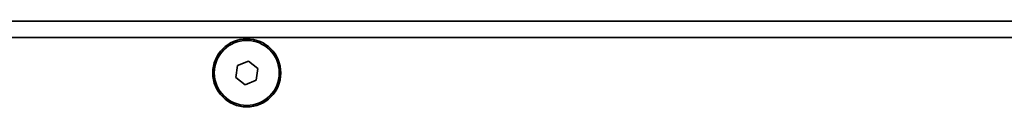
# Model space of a CAD drawing. Header units: millimetres. Extents: x 0 to 1118, y 0 to 864.
# Tile 77 of 91: x 887.3 to 919.13, y 297.48 to 300.26. Entities that reach past the tile are written whole.
import ezdxf

# ---------------------------------------------------------------- set-up
doc = ezdxf.new("R2010")
doc.units = ezdxf.units.MM

msp = doc.modelspace()

# ---------------------------------------------------------------- linework, layer by layer
at = {"color": 7, "linetype": 'Continuous', "lineweight": 35}
for p, q in [((938.888, 300.26), (846.888, 300.26)), ((938.888, 299.726), (846.888, 299.726)), ((894.339, 298.818), (894.289, 298.436)), ((894.695, 298.965), (894.339, 298.818)), ((895, 298.73), (894.695, 298.965)), ((894.95, 298.349), (895, 298.73)), ((894.289, 298.436), (894.594, 298.202)), ((894.594, 298.202), (894.95, 298.349))]:
    msp.add_line(p, q, dxfattribs=at)
for radius in [1.1, 1.05]:
    msp.add_circle((894.644, 298.583), radius, dxfattribs=at)

doc.saveas('drawing.dxf')
